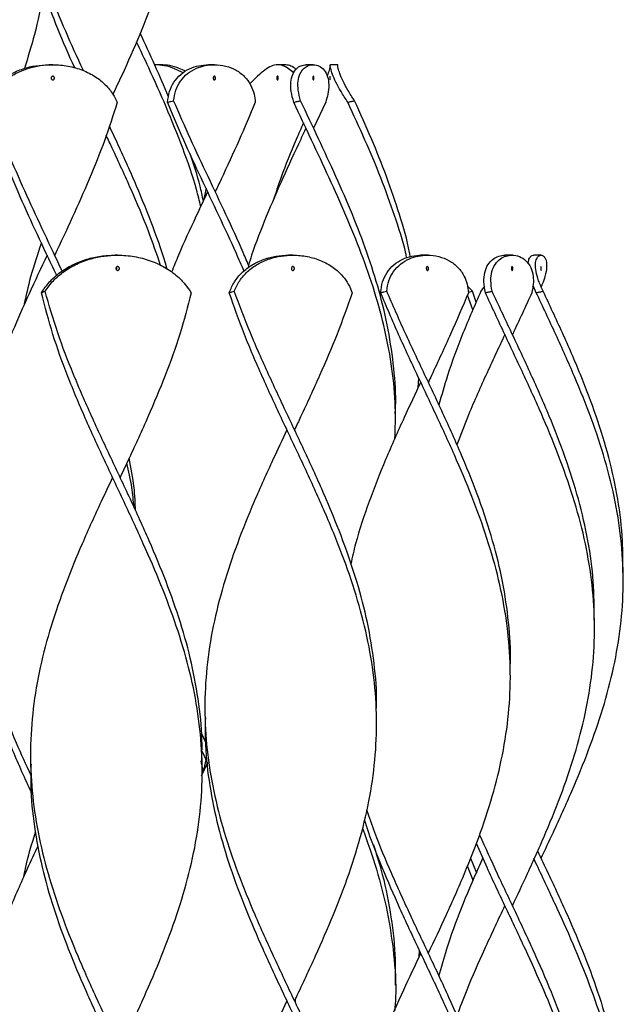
# Model space of a CAD drawing. Header units: millimetres. Extents: x 1128 to 3106, y 573 to 3385.
# Tile 35 of 46: x 2947 to 3106, y 1861 to 2120. Entities that reach past the tile are written whole.
import ezdxf

# ---------------------------------------------------------------- set-up
doc = ezdxf.new("R2010")
doc.units = ezdxf.units.MM

msp = doc.modelspace()

# ---------------------------------------------------------------- linework, layer by layer
at = {"color": 7, "linetype": 'Continuous', "lineweight": 25}
for p, q in [((2956.06, 2108.15), (2955.06, 2108.15)), ((2984.33, 2108.15), (2982.8, 2108.15)), ((2998.45, 2108.15), (2996.91, 2108.15)), ((3016.9, 2108.15), (3015.02, 2108.15)), ((3024.41, 2108.15), (3022.53, 2108.15)), ((3030.82, 2108.15), (3028.82, 2108.15)), ((3027.66, 2098.3), (3024.46, 2091.49)), ((2996.26, 2075.71), (2995.61, 2072.52)), ((2973.07, 2058.15), (2972.39, 2058.15)), ((3019.05, 2058.15), (3017.9, 2058.15)), ((3052.82, 2058.15), (3052.64, 2058.15)), ((3054.35, 2058.15), (3052.82, 2058.15)), ((3054.52, 2058.15), (3054.35, 2058.15)), ((3054.89, 2058.08), (3054.52, 2058.15)), ((3074.74, 2058.15), (3074.65, 2058.15)), ((3076.56, 2058.15), (3074.74, 2058.15)), ((3076.65, 2058.15), (3076.56, 2058.15)), ((3084.16, 2058.15), (3082.19, 2058.15)), ((3066.14, 2048.69), (3064.81, 2050.08)), ((3069.32, 2050.01), (3068.36, 2048.69)), ((3082.15, 2049.79), (3082.02, 2049.98)), ((3082.89, 2048.3), (3082.05, 2050.2)), ((3066.3, 2043.83), (3064.83, 2047.68)), ((3067.16, 2045.85), (3066.14, 2048.69)), ((3051.93, 2023.39), (3052.11, 2025.8)), ((3045.97, 2016.48), (3045.97, 2016.48)), ((3019.58, 2012.07), (3019.54, 2012.44)), ((3105.68, 1974.8), (3105.68, 1974.8)), ((3098.15, 1962.3), (3098.15, 1962.3)), ((3076.08, 1949.8), (3076.08, 1949.8)), ((2995.98, 1937.3), (2995.98, 1937.3)), ((3040.98, 1937.3), (3040.98, 1937.3)), ((2994.97, 1932.74), (2996.11, 1930.27)), ((2995.17, 1928.03), (2996.68, 1924.82)), ((2950.23, 1924.8), (2950.23, 1924.8)), ((2994.88, 1925.28), (2995.55, 1922.41)), ((2995.11, 1921.46), (2996.69, 1924.82)), ((2995.23, 1924.8), (2995.23, 1924.8)), ((2995.61, 1922.53), (2996.29, 1925.65)), ((3065.63, 1899.81), (3067.18, 1895.96)), ((3045.97, 1866.48), (3045.97, 1866.48)), ((3019.61, 1862.58), (3019.64, 1861.94))]:
    msp.add_line(p, q, dxfattribs=at)
at = {"color": 7, "linetype": 'Continuous', "lineweight": 25, "flags": 128}
for points in [[(3022.47, 2091.48), (3022.47, 2091.48), (3022.47, 2091.48)], [(3024.47, 2091.48), (3024.47, 2091.48), (3024.47, 2091.48)], [(2996.68, 2074.82), (2996.68, 2074.82), (2996.68, 2074.82)], [(2998.68, 2074.82), (2998.68, 2074.82), (2998.68, 2074.82)], [(2956.56, 2058.15), (2956.56, 2058.15), (2956.56, 2058.15)], [(3082.18, 2049.8), (3082.18, 2049.8), (3082.18, 2049.8)], [(3076.65, 2037.3), (3076.65, 2037.3), (3076.65, 2037.3)], [(3052.58, 2024.8), (3052.58, 2024.8), (3052.58, 2024.8)], [(3054.58, 2024.8), (3054.58, 2024.8), (3054.58, 2024.8)], [(3017.48, 2012.3), (3017.48, 2012.3), (3017.48, 2012.3)], [(3019.48, 2012.3), (3019.48, 2012.3), (3019.48, 2012.3)], [(2971.73, 1999.8), (2971.73, 1999.8), (2971.73, 1999.8)], [(2973.73, 1999.8), (2973.73, 1999.8), (2973.73, 1999.8)], [(2996.68, 1924.82), (2996.68, 1924.82), (2996.68, 1924.82)], [(3084.18, 1899.8), (3084.18, 1899.8), (3084.18, 1899.8)], [(3074.65, 1887.3), (3074.65, 1887.3), (3074.65, 1887.3)], [(3076.65, 1887.3), (3076.65, 1887.3), (3076.65, 1887.3)], [(3054.58, 1874.8), (3054.58, 1874.8), (3054.58, 1874.8)], [(3017.48, 1862.3), (3017.48, 1862.3), (3017.48, 1862.3)], [(3019.48, 1862.3), (3019.48, 1862.3), (3019.48, 1862.3)]]:
    msp.add_lwpolyline(points, dxfattribs=at)
at = {"color": 7, "linetype": 'Continuous', "lineweight": 25}
msp.add_arc((3026.72, 2104.65), 2.15, 346.4782, 13.3452, dxfattribs=at)
for points, knots in [([(2954.61, 2148.3), (2954.69, 2144.72), (2954.84, 2137.55), (2953.6, 2126.8), (2951.58, 2116.67), (2949.53, 2110.13), (2948.6, 2107.16)], [0, 0, 0, 0, 0.261215, 0.522486, 0.783766, 1, 1, 1, 1]), ([(2989.05, 2148.3), (2988.26, 2144.72), (2986.7, 2137.55), (2983.16, 2126.8), (2978.94, 2116.06), (2975.06, 2107.26), (2972.61, 2102.04), (2971.84, 2100.4)], [0, 0, 0, 0, 0.224348, 0.448743, 0.673148, 0.897498, 1, 1, 1, 1]), ([(2964.1, 2106.59), (2963.88, 2107.07), (2962.07, 2110.94), (2958.88, 2118.19), (2955.63, 2125.85), (2954.2, 2130.13), (2953.9, 2131.01)], [0, 0, 0, 0, 0.058492, 0.474883, 0.891189, 1, 1, 1, 1]), ([(2961.84, 2107.29), (2961.83, 2107.3), (2960.25, 2110.73), (2957.31, 2117.51), (2954.79, 2124.27), (2953.54, 2127.62)], [0, 0, 0, 0, 0.002104, 0.505804, 1, 1, 1, 1]), ([(2986.44, 2099.72), (2985.26, 2102.49), (2982.9, 2108.04), (2980.29, 2113.6), (2978.98, 2116.39)], [0, 0, 0, 0, 0.4979966, 1, 1, 1, 1]), ([(2994.87, 2070.95), (2994.52, 2072.42), (2993.3, 2077.51), (2990.22, 2086.22), (2985.96, 2096.88), (2981.78, 2106.2), (2979.1, 2111.9), (2978.03, 2114.18)], [0, 0, 0, 0, 0.101869, 0.353144, 0.604421, 0.841421, 1, 1, 1, 1]), ([(2938.12, 2098.3), (2938.63, 2099.26), (2939.63, 2101.17), (2941.94, 2103.66), (2944.84, 2105.7), (2948.12, 2107.14), (2951.58, 2107.99), (2953.9, 2108.1), (2955.06, 2108.15)], [0, 0, 0, 0, 0.171835, 0.343547, 0.515712, 0.687949, 0.843948, 1, 1, 1, 1]), ([(2939.33, 2098.69), (2939.85, 2099.63), (2940.9, 2101.51), (2943.27, 2103.93), (2946.2, 2105.9), (2949.44, 2107.24), (2952.78, 2107.99), (2956.31, 2108.25), (2960.11, 2107.9), (2963.94, 2106.83), (2967.25, 2105.12), (2969.92, 2102.94), (2971.81, 2100.64), (2972.64, 2099.01), (2972.99, 2098.3)], [0, 0, 0, 0, 0.086354, 0.172651, 0.259122, 0.345632, 0.419312, 0.494258, 0.586205, 0.678099, 0.768931, 0.852414, 0.935926, 1, 1, 1, 1]), ([(2990.26, 2106), (2989.51, 2106.39), (2987.84, 2107.25), (2985.38, 2107.98), (2983.66, 2108.09), (2982.8, 2108.15)], [0, 0, 0, 0, 0.288816, 0.644349, 1, 1, 1, 1]), ([(2990.92, 2106.42), (2990.36, 2106.7), (2988.94, 2107.4), (2986.77, 2108), (2985.15, 2108.1), (2984.33, 2108.15)], [0, 0, 0, 0, 0.245152, 0.619362, 1, 1, 1, 1]), ([(2986.17, 2098.3), (2986.3, 2099.26), (2986.56, 2101.17), (2987.75, 2103.66), (2989.56, 2105.7), (2991.82, 2107.14), (2994.34, 2107.99), (2996.05, 2108.1), (2996.91, 2108.15)], [0, 0, 0, 0, 0.171835, 0.343547, 0.515712, 0.687949, 0.843948, 1, 1, 1, 1]), ([(2987.77, 2098.69), (2987.92, 2099.63), (2988.22, 2101.51), (2989.47, 2103.93), (2991.33, 2105.9), (2993.58, 2107.24), (2996.01, 2107.99), (2998.63, 2108.25), (3001.45, 2107.9), (3004.21, 2106.83), (3006.44, 2105.12), (3008.01, 2102.94), (3008.92, 2100.64), (3009.1, 2099.01), (3009.19, 2098.3)], [0, 0, 0, 0, 0.086354, 0.172651, 0.259122, 0.345632, 0.419312, 0.494258, 0.586205, 0.678099, 0.768931, 0.852414, 0.935926, 1, 1, 1, 1]), ([(3019.27, 2106), (3018.8, 2106.39), (3017.76, 2107.26), (3016.4, 2107.96), (3014.95, 2108.26), (3013.44, 2107.91), (3011.75, 2106.88), (3009.88, 2105.29), (3008.43, 2103.87), (3007.72, 2103.16)], [0, 0, 0, 0, 0.1125201, 0.2510323, 0.3895905, 0.5487324, 0.7079339, 0.8559484, 1, 1, 1, 1]), ([(3019.91, 2106.96), (3019.8, 2107.05), (3019.18, 2107.54), (3018.21, 2107.99), (3017.34, 2108.1), (3016.9, 2108.15)], [0, 0, 0, 0, 0.090401, 0.541327, 1, 1, 1, 1]), ([(3019.28, 2098.3), (3019.02, 2099.26), (3018.5, 2101.17), (3018.42, 2103.66), (3018.92, 2105.7), (3019.89, 2107.14), (3021.16, 2107.99), (3022.07, 2108.1), (3022.53, 2108.15)], [0, 0, 0, 0, 0.1718348, 0.3435471, 0.5157125, 0.6879487, 0.8439485, 1, 1, 1, 1]), ([(3021.07, 2098.69), (3020.83, 2099.63), (3020.35, 2101.51), (3020.34, 2103.93), (3020.9, 2105.9), (3021.88, 2107.24), (3023.11, 2107.99), (3024.51, 2108.25), (3026.01, 2107.9), (3027.37, 2106.83), (3028.24, 2105.12), (3028.54, 2102.94), (3028.33, 2100.64), (3027.86, 2099.01), (3027.66, 2098.3)], [0, 0, 0, 0, 0.086354, 0.172651, 0.259122, 0.345632, 0.419312, 0.494258, 0.586205, 0.678099, 0.768931, 0.852414, 0.935926, 1, 1, 1, 1]), ([(3033.45, 2098.3), (3032.83, 2099.26), (3031.59, 2101.17), (3030.26, 2103.66), (3029.39, 2105.7), (3028.96, 2107.14), (3028.82, 2107.97), (3028.82, 2108.26), (3028.81, 2107.91), (3028.64, 2106.92), (3028.23, 2105.78), (3028.03, 2105.25)], [0, 0, 0, 0, 0.113224, 0.226367, 0.339808, 0.453297, 0.556087, 0.658911, 0.77701, 0.895153, 1, 1, 1, 1]), ([(3035.23, 2098.69), (3034.62, 2099.63), (3033.42, 2101.51), (3032.14, 2103.93), (3031.33, 2105.9), (3030.94, 2107.23), (3030.82, 2108.01), (3030.82, 2108.1), (3030.82, 2108.15)], [0, 0, 0, 0, 0.174715, 0.349314, 0.524263, 0.699295, 0.848367, 1, 1, 1, 1]), ([(2956.06, 2105.15), (2956.11, 2105.15), (2956.2, 2105.13), (2956.33, 2105.05), (2956.42, 2104.92), (2956.47, 2104.76), (2956.48, 2104.59), (2956.44, 2104.43), (2956.36, 2104.29), (2956.24, 2104.19), (2956.14, 2104.15), (2956.03, 2104.15), (2955.92, 2104.17), (2955.8, 2104.25), (2955.7, 2104.38), (2955.65, 2104.54), (2955.64, 2104.71), (2955.68, 2104.87), (2955.76, 2105.01), (2955.88, 2105.11), (2955.98, 2105.15), (2956.04, 2105.15), (2956.06, 2105.15)], [0, 0, 0, 0, 0.0538097, 0.1076203, 0.1614037, 0.2151131, 0.2687127, 0.3222019, 0.3756503, 0.429186, 0.4829181, 0.5000013, 0.5539144, 0.607832, 0.6616226, 0.7152001, 0.7686534, 0.8221192, 0.8756885, 0.9293763, 0.9831495, 1, 1, 1, 1]), ([(2998.45, 2105.15), (2998.48, 2105.15), (2998.55, 2105.13), (2998.64, 2105.05), (2998.7, 2104.92), (2998.74, 2104.76), (2998.74, 2104.59), (2998.72, 2104.43), (2998.66, 2104.29), (2998.58, 2104.19), (2998.5, 2104.15), (2998.43, 2104.15), (2998.35, 2104.17), (2998.26, 2104.25), (2998.2, 2104.38), (2998.16, 2104.54), (2998.15, 2104.71), (2998.18, 2104.87), (2998.24, 2105.01), (2998.32, 2105.11), (2998.39, 2105.15), (2998.44, 2105.15), (2998.45, 2105.15)], [0, 0, 0, 0, 0.05381, 0.10762, 0.161404, 0.215113, 0.268713, 0.322202, 0.37565, 0.429186, 0.482918, 0.500001, 0.553914, 0.607832, 0.661623, 0.7152, 0.768653, 0.822119, 0.875689, 0.929376, 0.98315, 1, 1, 1, 1]), ([(3015.02, 2104.15), (3014.99, 2104.16), (3014.94, 2104.17), (3014.88, 2104.25), (3014.84, 2104.38), (3014.81, 2104.54), (3014.81, 2104.71), (3014.83, 2104.87), (3014.87, 2105.01), (3014.93, 2105.11), (3014.98, 2105.15), (3015.03, 2105.15), (3015.09, 2105.13), (3015.15, 2105.05), (3015.19, 2104.92), (3015.22, 2104.76), (3015.23, 2104.59), (3015.21, 2104.43), (3015.17, 2104.29), (3015.11, 2104.19), (3015.05, 2104.15), (3015.02, 2104.15), (3015.02, 2104.15)], [0, 0, 0, 0, 0.053913, 0.107831, 0.161621, 0.215199, 0.268652, 0.322118, 0.375687, 0.429375, 0.483148, 0.499999, 0.553808, 0.607619, 0.661402, 0.715112, 0.768711, 0.822201, 0.875649, 0.929185, 0.982917, 1, 1, 1, 1]), ([(3024.41, 2105.15), (3024.43, 2105.15), (3024.46, 2105.13), (3024.5, 2105.05), (3024.53, 2104.92), (3024.55, 2104.76), (3024.55, 2104.59), (3024.54, 2104.43), (3024.51, 2104.29), (3024.47, 2104.19), (3024.44, 2104.15), (3024.4, 2104.15), (3024.37, 2104.17), (3024.33, 2104.25), (3024.3, 2104.38), (3024.28, 2104.54), (3024.27, 2104.71), (3024.29, 2104.87), (3024.31, 2105.01), (3024.35, 2105.11), (3024.39, 2105.15), (3024.41, 2105.15), (3024.41, 2105.15)], [0, 0, 0, 0, 0.05381, 0.10762, 0.161404, 0.215113, 0.268713, 0.322202, 0.37565, 0.429186, 0.482918, 0.500001, 0.553914, 0.607832, 0.661623, 0.7152, 0.768653, 0.822119, 0.875689, 0.929376, 0.98315, 1, 1, 1, 1]), ([(2957.08, 2052.79), (2956.16, 2054.74), (2953.69, 2059.99), (2949.67, 2068.55), (2945.3, 2078.47), (2941.3, 2088.38), (2939.18, 2094.99), (2938.12, 2098.3)], [0, 0, 0, 0, 0.128368, 0.346309, 0.564172, 0.782127, 1, 1, 1, 1]), ([(2958.52, 2053.93), (2957.76, 2055.57), (2955.45, 2060.53), (2951.52, 2068.81), (2946.99, 2078.77), (2942.79, 2088.73), (2940.48, 2095.37), (2939.33, 2098.69)], [0, 0, 0, 0, 0.109944, 0.332496, 0.554961, 0.777512, 1, 1, 1, 1]), ([(2972.99, 2098.3), (2971.91, 2094.93), (2969.75, 2088.2), (2965.67, 2078.11), (2961.23, 2068.09), (2958.1, 2061.44), (2956.56, 2058.15)], [0, 0, 0, 0, 0.25145, 0.502994, 0.754444, 1, 1, 1, 1]), ([(2986.17, 2098.3), (2986.32, 2098.34), (2986.61, 2098.41), (2987.14, 2098.54), (2987.53, 2098.64), (2987.77, 2098.69)], [0, 0, 0, 0, 0.26989, 0.53978, 1, 1, 1, 1]), ([(3006.24, 2053.97), (3005.57, 2055.52), (3003.49, 2060.38), (2999.63, 2068.55), (2994.95, 2078.47), (2990.34, 2088.38), (2987.56, 2094.99), (2986.17, 2098.3)], [0, 0, 0, 0, 0.1052401, 0.328964, 0.5526081, 0.7763458, 1, 1, 1, 1]), ([(3007.61, 2055.02), (3007.08, 2056.29), (3005.19, 2060.89), (3001.5, 2068.81), (2996.82, 2078.77), (2992.11, 2088.73), (2989.22, 2095.37), (2987.77, 2098.69)], [0, 0, 0, 0, 0.087875, 0.315945, 0.543926, 0.771995, 1, 1, 1, 1]), ([(3009.19, 2098.3), (3007.77, 2094.93), (3004.94, 2088.2), (3001.3, 2080.38), (2999.2, 2075.91), (2998.68, 2074.82)], [0, 0, 0, 0, 0.4299606, 0.8600835, 1, 1, 1, 1]), ([(3019.28, 2098.3), (3019.44, 2098.34), (3019.76, 2098.41), (3020.36, 2098.54), (3020.8, 2098.64), (3021.07, 2098.69)], [0, 0, 0, 0, 0.26989, 0.53978, 1, 1, 1, 1]), ([(3045.82, 2010.01), (3045.91, 2012.76), (3046.09, 2018.87), (3045.18, 2028.34), (3043.34, 2038.44), (3040.59, 2048.54), (3037.11, 2058.57), (3033.05, 2068.55), (3028.6, 2078.47), (3023.93, 2088.38), (3020.83, 2094.99), (3019.28, 2098.3)], [0, 0, 0, 0, 0.0932866, 0.2076276, 0.3220135, 0.4363601, 0.5507157, 0.6630538, 0.7753519, 0.8876969, 1, 1, 1, 1]), ([(3045.9, 2016.49), (3045.93, 2017.09), (3046.17, 2021.07), (3045.63, 2028.43), (3044.22, 2038.57), (3041.79, 2048.71), (3038.59, 2058.79), (3034.73, 2068.81), (3030.4, 2078.77), (3025.78, 2088.73), (3022.64, 2095.37), (3021.07, 2098.69)], [0, 0, 0, 0, 0.021956, 0.145291, 0.268674, 0.392019, 0.515366, 0.636545, 0.757677, 0.878856, 1, 1, 1, 1]), ([(3033.45, 2098.3), (3033.61, 2098.34), (3033.93, 2098.41), (3034.52, 2098.54), (3034.95, 2098.64), (3035.23, 2098.69)], [0, 0, 0, 0, 0.26989, 0.5397797, 1, 1, 1, 1]), ([(3048.94, 2057.44), (3048.85, 2057.84), (3048.07, 2061.54), (3045.8, 2068.55), (3042.21, 2078.47), (3038.02, 2088.38), (3034.97, 2094.99), (3033.45, 2098.3)], [0, 0, 0, 0, 0.029149, 0.271898, 0.514561, 0.757326, 1, 1, 1, 1]), ([(3049.85, 2057.74), (3049.78, 2058.11), (3049.14, 2061.8), (3047.08, 2068.81), (3043.73, 2078.77), (3039.72, 2088.73), (3036.72, 2095.37), (3035.23, 2098.69)], [0, 0, 0, 0, 0.027104, 0.27037, 0.51354, 0.756805, 1, 1, 1, 1]), ([(2986.02, 2054.53), (2986, 2054.59), (2985.08, 2058.25), (2982.41, 2065.5), (2978.14, 2076.29), (2974.16, 2085.14), (2971.68, 2090.4), (2970.9, 2092.06)], [0, 0, 0, 0, 0.0051, 0.292415, 0.579803, 0.867135, 1, 1, 1, 1]), ([(3022.47, 2091.48), (3022.01, 2090.51), (3019.96, 2086.15), (3016.36, 2078.41), (3012.02, 2068.27), (3008.98, 2060.63), (3007.68, 2056.37), (3007.41, 2055.48)], [0, 0, 0, 0, 0.0813518, 0.3631128, 0.6447656, 0.9264851, 1, 1, 1, 1]), ([(3021.83, 2092.86), (3021.19, 2091.43), (3019.04, 2086.61), (3016.29, 2079.83), (3014.54, 2074.48), (3013.9, 2072.52)], [0, 0, 0, 0, 0.211831, 0.710372, 1, 1, 1, 1]), ([(2984.35, 2055.44), (2983.32, 2058.46), (2981.04, 2065.1), (2976.66, 2075.36), (2972.85, 2083.72), (2970.61, 2088.47), (2970.08, 2089.59)], [0, 0, 0, 0, 0.265014, 0.583152, 0.901218, 1, 1, 1, 1]), ([(2995.56, 2072.42), (2995.29, 2073.71), (2994.43, 2077.83), (2993.03, 2081.94), (2992.07, 2084.77)], [0, 0, 0, 0, 0.313035, 1, 1, 1, 1]), ([(2996.69, 2074.82), (2995.66, 2072.63), (2993.04, 2067.07), (2989.78, 2060.03), (2987.8, 2055.17), (2987.2, 2053.68)], [0, 0, 0, 0, 0.309662, 0.789545, 1, 1, 1, 1]), ([(2953.06, 2061.36), (2952.06, 2058.39), (2950.2, 2052.9), (2949.01, 2047.41), (2948.46, 2044.89)], [0, 0, 0, 0, 0.540686, 1, 1, 1, 1]), ([(2954.56, 2058.15), (2954.56, 2058.14), (2952.96, 2054.76), (2949.81, 2048.05), (2945.37, 2038.03), (2941.39, 2028.07), (2938.03, 2018.11), (2935.32, 2007.74), (2933.51, 1996.95), (2932.83, 1985.75), (2933.4, 1974.55), (2935.18, 1963.35), (2938.06, 1952.22), (2941.87, 1941.15), (2946.02, 1930.95), (2949.01, 1924.41), (2950.32, 1921.54)], [0, 0, 0, 0, 0.000149, 0.074391, 0.14729, 0.220218, 0.293117, 0.366033, 0.448026, 0.530005, 0.611981, 0.693963, 0.775958, 0.856484, 0.936997, 1, 1, 1, 1]), ([(2953.08, 2048.3), (2953.75, 2049.26), (2955.09, 2051.17), (2957.86, 2053.66), (2961.18, 2055.7), (2964.83, 2057.14), (2968.61, 2057.99), (2971.13, 2058.1), (2972.39, 2058.15)], [0, 0, 0, 0, 0.171835, 0.343547, 0.515712, 0.687949, 0.843948, 1, 1, 1, 1]), ([(2954.03, 2048.69), (2954.72, 2049.63), (2956.09, 2051.51), (2958.92, 2053.93), (2962.27, 2055.9), (2965.87, 2057.24), (2969.52, 2057.99), (2973.35, 2058.25), (2977.46, 2057.9), (2981.69, 2056.82), (2985.54, 2055.03), (2988.56, 2052.86), (2990.82, 2050.57), (2991.86, 2049.06), (2992.38, 2048.3)], [0, 0, 0, 0, 0.086356, 0.172655, 0.259128, 0.345641, 0.419944, 0.494267, 0.586216, 0.678112, 0.770517, 0.862897, 0.931435, 1, 1, 1, 1]), ([(3002.35, 2048.3), (3002.76, 2049.26), (3003.59, 2051.17), (3005.64, 2053.66), (3008.3, 2055.7), (3011.35, 2057.14), (3014.62, 2057.99), (3016.81, 2058.1), (3017.9, 2058.15)], [0, 0, 0, 0, 0.171835, 0.343547, 0.515712, 0.687949, 0.843948, 1, 1, 1, 1]), ([(3003.67, 2048.69), (3004.1, 2049.63), (3004.97, 2051.51), (3007.08, 2053.93), (3009.78, 2055.9), (3012.81, 2057.24), (3015.96, 2057.99), (3019.3, 2058.25), (3022.88, 2057.9), (3026.51, 2056.82), (3029.69, 2055.03), (3032.05, 2052.86), (3033.66, 2050.57), (3034.29, 2049.06), (3034.61, 2048.3)], [0, 0, 0, 0, 0.086356, 0.172655, 0.259128, 0.345641, 0.419944, 0.494267, 0.586216, 0.678112, 0.770517, 0.862897, 0.931435, 1, 1, 1, 1]), ([(3042.07, 2048.3), (3042.2, 2049.26), (3042.46, 2051.17), (3043.65, 2053.66), (3045.46, 2055.7), (3047.72, 2057.14), (3050.24, 2057.99), (3051.96, 2058.1), (3052.82, 2058.15)], [0, 0, 0, 0, 0.1718348, 0.3435471, 0.5157125, 0.6879487, 0.8439485, 1, 1, 1, 1]), ([(3043.67, 2048.69), (3043.82, 2049.63), (3044.12, 2051.51), (3045.37, 2053.93), (3047.23, 2055.9), (3049.49, 2057.24), (3051.92, 2057.99), (3054.54, 2058.25), (3057.35, 2057.9), (3060.14, 2056.82), (3062.44, 2055.03), (3063.96, 2052.86), (3064.82, 2050.57), (3065, 2049.06), (3065.09, 2048.3)], [0, 0, 0, 0, 0.086356, 0.172655, 0.259128, 0.345641, 0.419944, 0.494267, 0.586216, 0.678112, 0.770517, 0.862897, 0.931435, 1, 1, 1, 1]), ([(3069.54, 2048.3), (3069.38, 2049.26), (3069.05, 2051.17), (3069.3, 2053.66), (3070.14, 2055.7), (3071.45, 2057.14), (3073.05, 2057.99), (3074.18, 2058.1), (3074.74, 2058.15)], [0, 0, 0, 0, 0.171835, 0.343547, 0.515712, 0.687949, 0.843948, 1, 1, 1, 1]), ([(3071.31, 2048.69), (3071.16, 2049.63), (3070.87, 2051.51), (3071.19, 2053.93), (3072.08, 2055.9), (3073.41, 2057.24), (3074.96, 2057.99), (3076.68, 2058.25), (3078.53, 2057.9), (3080.28, 2056.82), (3081.54, 2055.03), (3082.14, 2052.86), (3082.18, 2050.57), (3081.9, 2049.06), (3081.76, 2048.3)], [0, 0, 0, 0, 0.086356, 0.172655, 0.259128, 0.345641, 0.419944, 0.494267, 0.586216, 0.678112, 0.770517, 0.862897, 0.931435, 1, 1, 1, 1]), ([(3080.78, 2055.88), (3080.83, 2056.31), (3080.93, 2057.22), (3081.5, 2057.98), (3081.96, 2058.1), (3082.19, 2058.15)], [0, 0, 0, 0, 0.310656, 0.655271, 1, 1, 1, 1]), ([(3084.7, 2048.69), (3084.27, 2049.63), (3083.42, 2051.51), (3082.76, 2053.93), (3082.63, 2055.9), (3082.94, 2057.24), (3083.51, 2057.99), (3084.22, 2058.25), (3084.97, 2057.9), (3085.56, 2056.82), (3085.71, 2055.04), (3085.31, 2052.86), (3084.73, 2051.05), (3084.27, 2050.06), (3084.16, 2049.81)], [0, 0, 0, 0, 0.090564, 0.181067, 0.271752, 0.36248, 0.440403, 0.518347, 0.614777, 0.71115, 0.808056, 0.904937, 0.976814, 1, 1, 1, 1]), ([(2973.07, 2055.15), (2973.12, 2055.15), (2973.23, 2055.13), (2973.36, 2055.05), (2973.47, 2054.92), (2973.53, 2054.76), (2973.53, 2054.59), (2973.49, 2054.43), (2973.4, 2054.29), (2973.27, 2054.19), (2973.15, 2054.15), (2973.04, 2054.15), (2972.92, 2054.17), (2972.78, 2054.25), (2972.68, 2054.38), (2972.62, 2054.54), (2972.61, 2054.71), (2972.65, 2054.87), (2972.74, 2055.01), (2972.87, 2055.11), (2972.99, 2055.15), (2973.05, 2055.15), (2973.07, 2055.15)], [0, 0, 0, 0, 0.05381, 0.10762, 0.161404, 0.215113, 0.268713, 0.322202, 0.37565, 0.429186, 0.482918, 0.500001, 0.553914, 0.607832, 0.661623, 0.7152, 0.768653, 0.822119, 0.875689, 0.929376, 0.98315, 1, 1, 1, 1]), ([(3019.05, 2055.15), (3019.1, 2055.15), (3019.18, 2055.13), (3019.3, 2055.05), (3019.39, 2054.92), (3019.44, 2054.76), (3019.45, 2054.59), (3019.41, 2054.43), (3019.33, 2054.29), (3019.22, 2054.19), (3019.12, 2054.15), (3019.02, 2054.15), (3018.92, 2054.17), (3018.81, 2054.25), (3018.72, 2054.38), (3018.67, 2054.54), (3018.66, 2054.71), (3018.7, 2054.87), (3018.77, 2055.01), (3018.88, 2055.11), (3018.98, 2055.15), (3019.04, 2055.15), (3019.05, 2055.15)], [0, 0, 0, 0, 0.05381, 0.10762, 0.161404, 0.215113, 0.268713, 0.322202, 0.37565, 0.429186, 0.482918, 0.500001, 0.553914, 0.607832, 0.661623, 0.7152, 0.768653, 0.822119, 0.875689, 0.929376, 0.98315, 1, 1, 1, 1]), ([(3054.35, 2055.15), (3054.38, 2055.15), (3054.45, 2055.13), (3054.54, 2055.05), (3054.61, 2054.92), (3054.64, 2054.76), (3054.65, 2054.59), (3054.62, 2054.43), (3054.56, 2054.29), (3054.48, 2054.19), (3054.4, 2054.15), (3054.33, 2054.15), (3054.25, 2054.17), (3054.17, 2054.25), (3054.1, 2054.38), (3054.06, 2054.54), (3054.05, 2054.71), (3054.08, 2054.87), (3054.14, 2055.01), (3054.22, 2055.11), (3054.3, 2055.15), (3054.34, 2055.15), (3054.35, 2055.15)], [0, 0, 0, 0, 0.0538097, 0.1076203, 0.1614037, 0.2151131, 0.2687127, 0.3222019, 0.3756503, 0.429186, 0.4829181, 0.5000013, 0.5539144, 0.607832, 0.6616226, 0.7152001, 0.7686534, 0.8221192, 0.8756885, 0.9293763, 0.9831495, 1, 1, 1, 1]), ([(3076.56, 2055.15), (3076.58, 2055.15), (3076.62, 2055.13), (3076.68, 2055.05), (3076.72, 2054.92), (3076.74, 2054.76), (3076.74, 2054.59), (3076.72, 2054.43), (3076.69, 2054.29), (3076.64, 2054.19), (3076.59, 2054.15), (3076.55, 2054.15), (3076.5, 2054.17), (3076.45, 2054.25), (3076.41, 2054.38), (3076.38, 2054.54), (3076.38, 2054.71), (3076.39, 2054.87), (3076.43, 2055.01), (3076.48, 2055.11), (3076.53, 2055.15), (3076.55, 2055.15), (3076.56, 2055.15)], [0, 0, 0, 0, 0.05381, 0.10762, 0.161404, 0.215113, 0.268713, 0.322202, 0.37565, 0.429186, 0.482918, 0.500001, 0.553914, 0.607832, 0.661623, 0.7152, 0.768653, 0.822119, 0.875689, 0.929376, 0.98315, 1, 1, 1, 1]), ([(3084.16, 2055.15), (3084.17, 2055.15), (3084.18, 2055.13), (3084.2, 2055.05), (3084.21, 2054.92), (3084.22, 2054.76), (3084.22, 2054.59), (3084.21, 2054.43), (3084.2, 2054.29), (3084.19, 2054.19), (3084.17, 2054.15), (3084.16, 2054.15), (3084.15, 2054.17), (3084.14, 2054.25), (3084.12, 2054.38), (3084.12, 2054.54), (3084.11, 2054.71), (3084.12, 2054.87), (3084.13, 2055.01), (3084.14, 2055.11), (3084.15, 2055.15), (3084.16, 2055.15), (3084.16, 2055.15)], [0, 0, 0, 0, 0.05381, 0.10762, 0.161404, 0.215113, 0.268713, 0.322202, 0.37565, 0.429186, 0.482918, 0.500001, 0.553914, 0.607832, 0.661623, 0.7152, 0.768653, 0.822119, 0.875689, 0.929376, 0.98315, 1, 1, 1, 1]), ([(2972.73, 2054.33), (2972.74, 2054.35), (2972.8, 2054.41), (2972.84, 2054.54), (2972.85, 2054.71), (2972.81, 2054.86), (2972.75, 2054.94), (2972.73, 2054.98)], [0, 0, 0, 0, 0.104505, 0.341859, 0.578662, 0.815521, 1, 1, 1, 1]), ([(2953.08, 2048.3), (2953.17, 2048.34), (2953.34, 2048.41), (2953.66, 2048.54), (2953.88, 2048.64), (2954.03, 2048.69)], [0, 0, 0, 0, 0.26989, 0.53978, 1, 1, 1, 1]), ([(2973.73, 1849.8), (2974.16, 1850.72), (2976.29, 1855.24), (2980.05, 1863.37), (2984.7, 1874.19), (2988.73, 1885.01), (2991.94, 1895.83), (2994.18, 1906.65), (2995.31, 1917.47), (2995.29, 1928.29), (2994.11, 1939.12), (2991.84, 1949.94), (2988.6, 1960.76), (2984.54, 1971.58), (2979.85, 1982.45), (2974.77, 1993.38), (2969.56, 2004.37), (2964.51, 2015.35), (2959.91, 2026.33), (2955.91, 2037.32), (2954.02, 2044.64), (2953.08, 2048.3)], [0, 0, 0, 0, 0.013795, 0.068323, 0.122837, 0.177348, 0.231869, 0.286394, 0.340906, 0.395419, 0.449945, 0.504465, 0.558975, 0.61349, 0.668018, 0.723349, 0.778673, 0.834003, 0.889343, 0.944675, 1, 1, 1, 1]), ([(2995.1, 1925.28), (2995.16, 1926.71), (2995.36, 1931.72), (2994.51, 1940.29), (2992.62, 1951.01), (2989.67, 1961.72), (2985.88, 1972.44), (2981.4, 1983.22), (2976.45, 1994.08), (2971.27, 2005), (2966.16, 2015.92), (2961.41, 2026.85), (2957.19, 2037.77), (2955.08, 2045.05), (2954.03, 2048.69)], [0, 0, 0, 0, 0.034856, 0.121666, 0.208498, 0.295308, 0.382111, 0.468934, 0.557454, 0.645956, 0.734458, 0.822979, 0.911498, 1, 1, 1, 1]), ([(2992.38, 2048.3), (2991.44, 2044.68), (2989.58, 2037.44), (2985.64, 2026.58), (2981.11, 2015.72), (2977.02, 2006.8), (2974.52, 2001.49), (2973.72, 1999.81)], [0, 0, 0, 0, 0.223887, 0.447812, 0.671762, 0.895658, 1, 1, 1, 1]), ([(3002.35, 2048.3), (3002.47, 2048.34), (3002.71, 2048.41), (3003.15, 2048.54), (3003.46, 2048.64), (3003.67, 2048.69)], [0, 0, 0, 0, 0.26989, 0.53978, 1, 1, 1, 1]), ([(3019.48, 1862.3), (3019.65, 1862.66), (3021.51, 1866.62), (3025.05, 1874.19), (3029.76, 1885.01), (3033.91, 1895.83), (3037.26, 1906.65), (3039.65, 1917.47), (3040.96, 1928.29), (3041.12, 1939.12), (3040.12, 1949.94), (3038.01, 1960.76), (3034.91, 1971.58), (3030.94, 1982.45), (3026.31, 1993.38), (3021.24, 2004.37), (3016.02, 2015.35), (3010.95, 2026.33), (3006.21, 2037.32), (3003.64, 2044.64), (3002.35, 2048.3)], [0, 0, 0, 0, 0.0057101, 0.0638879, 0.1220622, 0.1802476, 0.2384369, 0.2966123, 0.3547882, 0.4129785, 0.4711627, 0.5293368, 0.5875154, 0.6457078, 0.7047566, 0.7637994, 0.8228468, 0.8819067, 0.9409571, 1, 1, 1, 1]), ([(3040.91, 1938.42), (3040.95, 1939.04), (3041.16, 1943.24), (3040.46, 1951.01), (3038.78, 1961.72), (3035.97, 1972.44), (3032.29, 1983.22), (3027.87, 1994.08), (3022.94, 2005), (3017.76, 2015.92), (3012.64, 2026.85), (3007.77, 2037.77), (3005.03, 2045.05), (3003.67, 2048.69)], [0, 0, 0, 0, 0.016981, 0.114162, 0.211318, 0.308467, 0.405639, 0.504709, 0.603759, 0.70281, 0.801881, 0.90095, 1, 1, 1, 1]), ([(3034.61, 2048.3), (3033.34, 2044.68), (3030.79, 2037.44), (3026.12, 2026.58), (3022.26, 2018.2), (3020.01, 2013.44), (3019.48, 2012.31)], [0, 0, 0, 0, 0.3016309, 0.6033123, 0.9050273, 1, 1, 1, 1]), ([(3042.07, 2048.3), (3042.22, 2048.34), (3042.5, 2048.41), (3043.03, 2048.54), (3043.42, 2048.64), (3043.67, 2048.69)], [0, 0, 0, 0, 0.26989, 0.53978, 1, 1, 1, 1]), ([(3054.58, 1874.81), (3056.18, 1878.21), (3059.48, 1885.21), (3064.17, 1895.83), (3068.41, 1906.65), (3071.9, 1917.47), (3074.45, 1928.29), (3075.93, 1939.12), (3076.27, 1949.94), (3075.45, 1960.76), (3073.51, 1971.58), (3070.54, 1982.45), (3066.67, 1993.38), (3062.09, 2004.37), (3057.06, 2015.35), (3051.86, 2026.33), (3046.7, 2037.32), (3043.61, 2044.64), (3042.07, 2048.3)], [0, 0, 0, 0, 0.058797, 0.121175, 0.183557, 0.245925, 0.308293, 0.370677, 0.433054, 0.49542, 0.557791, 0.620177, 0.683481, 0.746778, 0.810081, 0.873397, 0.936702, 1, 1, 1, 1]), ([(3076.06, 1950.27), (3076.07, 1950.51), (3076.32, 1954.33), (3075.74, 1961.72), (3074.25, 1972.44), (3071.59, 1983.22), (3068.01, 1994.08), (3063.65, 2005), (3058.77, 2015.92), (3053.63, 2026.85), (3048.44, 2037.77), (3045.26, 2045.05), (3043.67, 2048.69)], [0, 0, 0, 0, 0.007536, 0.116387, 0.22523, 0.334097, 0.445093, 0.556065, 0.667038, 0.778034, 0.889028, 1, 1, 1, 1]), ([(3065.09, 2048.3), (3063.57, 2044.68), (3060.52, 2037.44), (3056.84, 2029.61), (3054.86, 2025.4), (3054.58, 2024.8)], [0, 0, 0, 0, 0.462095, 0.924268, 1, 1, 1, 1]), ([(3068.36, 2048.69), (3066.76, 2045.01), (3063.57, 2037.65), (3059.81, 2027.69), (3058.08, 2021.42), (3057.37, 2018.83)], [0, 0, 0, 0, 0.369944, 0.739943, 1, 1, 1, 1]), ([(3065.06, 2048.42), (3065.18, 2048.45), (3065.54, 2048.55), (3065.9, 2048.64), (3066.14, 2048.69)], [0, 0, 0, 0, 0.3402575, 1, 1, 1, 1]), ([(3069.54, 2048.3), (3069.7, 2048.34), (3070.02, 2048.41), (3070.61, 2048.54), (3071.04, 2048.64), (3071.31, 2048.69)], [0, 0, 0, 0, 0.26989, 0.5397797, 1, 1, 1, 1]), ([(3076.64, 1887.31), (3077.98, 1890.15), (3081.02, 1896.6), (3085.52, 1906.65), (3089.87, 1917.47), (3093.49, 1928.29), (3096.19, 1939.12), (3097.85, 1949.94), (3098.37, 1960.76), (3097.72, 1971.58), (3095.94, 1982.45), (3093.1, 1993.38), (3089.32, 2004.37), (3084.82, 2015.35), (3079.84, 2026.33), (3074.62, 2037.32), (3071.24, 2044.64), (3069.54, 2048.3)], [0, 0, 0, 0, 0.0529305, 0.1201573, 0.187368, 0.2545793, 0.3218072, 0.3890281, 0.4562373, 0.5234517, 0.5906821, 0.6589019, 0.7271147, 0.7953329, 0.8635655, 0.931787, 1, 1, 1, 1]), ([(3098.12, 1962.34), (3098.11, 1965.71), (3098.07, 1972.64), (3096.61, 1983.22), (3094.13, 1994.08), (3090.65, 2005), (3086.39, 2015.92), (3081.57, 2026.85), (3076.43, 2037.77), (3073.01, 2045.05), (3071.31, 2048.69)], [0, 0, 0, 0, 0.116901, 0.240991, 0.367505, 0.493994, 0.620483, 0.746999, 0.873512, 1, 1, 1, 1]), ([(3081.76, 2048.3), (3080.09, 2044.68), (3078.39, 2041.02), (3076.67, 2037.35), (3076.65, 2037.3)], [0, 0, 0, 0, 0.987507, 1, 1, 1, 1]), ([(3082.89, 2048.3), (3083.05, 2048.34), (3083.38, 2048.41), (3083.98, 2048.54), (3084.42, 2048.64), (3084.7, 2048.69)], [0, 0, 0, 0, 0.26989, 0.53978, 1, 1, 1, 1]), ([(3084.17, 1899.81), (3085.25, 1902.09), (3088.03, 1907.98), (3092.32, 1917.47), (3096.76, 1928.29), (3100.51, 1939.12), (3103.36, 1949.94), (3105.19, 1960.76), (3105.89, 1971.58), (3105.42, 1982.45), (3103.8, 1993.38), (3101.08, 2004.37), (3097.42, 2015.35), (3093, 2026.33), (3088.07, 2037.32), (3084.62, 2044.64), (3082.89, 2048.3)], [0, 0, 0, 0, 0.046092, 0.11896, 0.19183, 0.264717, 0.337596, 0.410463, 0.483336, 0.556226, 0.630188, 0.704143, 0.778104, 0.85208, 0.926045, 1, 1, 1, 1]), ([(3105.58, 1974.8), (3105.61, 1977.59), (3105.68, 1984.01), (3104.43, 1994.08), (3102.09, 2005), (3098.73, 2015.92), (3094.57, 2026.85), (3089.82, 2037.77), (3086.41, 2045.05), (3084.7, 2048.69)], [0, 0, 0, 0, 0.112966, 0.26082, 0.408644, 0.556469, 0.704324, 0.852177, 1, 1, 1, 1]), ([(3074.65, 2037.3), (3072.98, 2033.73), (3069.58, 2026.48), (3065.26, 2016.83), (3062.98, 2010.74), (3062.08, 2008.34)], [0, 0, 0, 0, 0.369731, 0.751301, 1, 1, 1, 1]), ([(3052.59, 2024.8), (3051.14, 2021.72), (3047.95, 2014.95), (3043.29, 2004.5), (3038.96, 1993.45), (3035.86, 1984.32), (3034.64, 1978.87), (3034.25, 1977.11)], [0, 0, 0, 0, 0.1940484, 0.4256836, 0.6573054, 0.8889508, 1, 1, 1, 1]), ([(3017.49, 2012.3), (3016.26, 2009.7), (3013.3, 2003.42), (3008.81, 1993.45), (3004.38, 1982.48), (3000.72, 1971.58), (2997.99, 1960.76), (2996.31, 1949.94), (2995.76, 1939.12), (2996.38, 1928.29), (2998.12, 1917.47), (3000.91, 1906.65), (3004.59, 1895.83), (3008.99, 1885.01), (3013.87, 1874.19), (3018.98, 1863.37), (3024.07, 1852.54), (3028.88, 1841.72), (3033.11, 1831.01), (3036.56, 1820.42), (3039.14, 1809.93), (3040.62, 1799.45), (3041.19, 1791.91), (3040.94, 1787.86), (3040.91, 1787.31)], [0, 0, 0, 0, 0.034681, 0.083782, 0.132888, 0.180993, 0.229087, 0.277178, 0.325277, 0.373381, 0.421472, 0.469564, 0.517667, 0.565767, 0.613858, 0.661951, 0.710057, 0.758153, 0.806243, 0.852838, 0.899439, 0.946025, 0.992619, 1, 1, 1, 1]), ([(2977.34, 1992.03), (2977.2, 1993.73), (2976.89, 1997.58), (2975.99, 2001.42), (2975.49, 2003.56)], [0, 0, 0, 0, 0.4441435, 1, 1, 1, 1]), ([(2977.77, 1991.09), (2977.69, 1993.11), (2977.51, 1997.7), (2976.6, 2002.28), (2976.1, 2004.85)], [0, 0, 0, 0, 0.440532, 1, 1, 1, 1]), ([(2971.74, 1999.8), (2970.74, 1997.68), (2968, 1991.88), (2963.73, 1982.48), (2959.24, 1971.58), (2955.48, 1960.76), (2952.6, 1949.94), (2950.75, 1939.12), (2950.02, 1928.29), (2950.46, 1917.47), (2952.03, 1906.65), (2954.66, 1895.83), (2958.22, 1885.01), (2962.52, 1874.19), (2967.34, 1863.37), (2972.43, 1852.54), (2977.55, 1841.72), (2982.36, 1831.01), (2986.65, 1820.42), (2990.22, 1809.93), (2992.96, 1799.45), (2994.67, 1788.97), (2995.39, 1780.75), (2995.16, 1776.03), (2995.11, 1774.81)], [0, 0, 0, 0, 0.0282283, 0.0773339, 0.1254394, 0.1735334, 0.2216237, 0.2697225, 0.3178262, 0.365918, 0.4140094, 0.4621124, 0.510212, 0.5583025, 0.606396, 0.6545013, 0.7025972, 0.7506873, 0.7972827, 0.8438828, 0.8904693, 0.9370629, 0.9836644, 1, 1, 1, 1]), ([(2933.17, 1983.12), (2933.14, 1980.27), (2933.06, 1973.68), (2934.39, 1963.35), (2936.84, 1952.22), (2940.31, 1941.15), (2944.57, 1930.15), (2948.07, 1922.1), (2950.11, 1917.72), (2950.45, 1917)], [0, 0, 0, 0, 0.129631, 0.299012, 0.468422, 0.634796, 0.801143, 0.967492, 1, 1, 1, 1]), ([(2996.09, 1936.68), (2996.06, 1934.31), (2995.96, 1928.37), (2997.11, 1918.87), (2999.3, 1908.15), (3002.5, 1897.44), (3006.49, 1886.72), (3011.09, 1876.01), (3016.05, 1865.29), (3021.14, 1854.58), (3026.09, 1843.87), (3030.69, 1833.08), (3034.7, 1822.23), (3037.88, 1811.3), (3040.06, 1800.38), (3041.09, 1789.46), (3041.03, 1778.53), (3040, 1771.25), (3039.49, 1767.61)], [0, 0, 0, 0, 0.041982, 0.105346, 0.168725, 0.232104, 0.295468, 0.358838, 0.422223, 0.485592, 0.548956, 0.612335, 0.676952, 0.741557, 0.806161, 0.870779, 0.935396, 1, 1, 1, 1]), ([(2950.36, 1924.55), (2950.31, 1922.66), (2950.14, 1917.19), (2951.1, 1908.15), (2953.11, 1897.44), (2956.16, 1886.72), (2960.03, 1876.01), (2964.54, 1865.29), (2969.46, 1854.58), (2974.54, 1843.87), (2979.57, 1833.08), (2984.28, 1822.23), (2988.41, 1811.3), (2991.74, 1800.38), (2994.05, 1789.46), (2995.33, 1778.53), (2995.19, 1771.25), (2995.12, 1767.61)], [0, 0, 0, 0, 0.036218, 0.104494, 0.17277, 0.24103, 0.309296, 0.377578, 0.445844, 0.514104, 0.582381, 0.651991, 0.721587, 0.791183, 0.860794, 0.930404, 1, 1, 1, 1]), ([(3038.39, 1912.55), (3039.06, 1910.59), (3040.95, 1905.01), (3044.85, 1895.83), (3049.75, 1885.01), (3054.89, 1874.19), (3059.95, 1863.37), (3064.69, 1852.54), (3068.85, 1841.72), (3072.21, 1831.01), (3074.59, 1820.42), (3075.97, 1810.37), (3076.02, 1803.81), (3076.04, 1800.75)], [0, 0, 0, 0, 0.052784, 0.149588, 0.246386, 0.343165, 0.43995, 0.536759, 0.633549, 0.730328, 0.824098, 0.917878, 1, 1, 1, 1]), ([(3037.81, 1909.9), (3037.99, 1909.32), (3039.25, 1905.16), (3042.38, 1897.44), (3046.99, 1886.72), (3052.01, 1876.01), (3057.08, 1865.29), (3061.99, 1854.58), (3066.47, 1843.87), (3070.34, 1833.08), (3073.37, 1822.23), (3075.38, 1811.3), (3076.27, 1800.38), (3075.95, 1789.46), (3074.54, 1778.53), (3072.7, 1771.25), (3071.78, 1767.61)], [0, 0, 0, 0, 0.012299, 0.087604, 0.162892, 0.238186, 0.313498, 0.388792, 0.46408, 0.539385, 0.616162, 0.692924, 0.769685, 0.846463, 0.923239, 1, 1, 1, 1]), ([(2948.47, 1894.9), (2948.6, 1895.65), (2949.29, 1899.56), (2950.53, 1903.47), (2951.53, 1906.63)], [0, 0, 0, 0, 0.1919816, 1, 1, 1, 1]), ([(3037.32, 1907.69), (3038.59, 1904.11), (3041.18, 1896.8), (3043.96, 1885.75), (3045.63, 1874.55), (3046.22, 1865.93), (3045.85, 1861.04), (3045.76, 1859.88)], [0, 0, 0, 0, 0.224584, 0.458843, 0.693092, 0.927357, 1, 1, 1, 1]), ([(3068.02, 1905.96), (3069.54, 1902.58), (3072.7, 1895.6), (3077.75, 1885.01), (3082.78, 1874.19), (3087.44, 1863.37), (3091.5, 1852.54), (3094.76, 1841.72), (3096.98, 1831.01), (3098.14, 1821.48), (3098.08, 1815.55), (3098.05, 1813.11)], [0, 0, 0, 0, 0.109078, 0.225637, 0.342173, 0.458717, 0.575289, 0.691839, 0.808374, 0.921288, 1, 1, 1, 1]), ([(2950.34, 1771.5), (2949.36, 1773.64), (2946.83, 1779.14), (2943.12, 1788), (2939.41, 1798.07), (2936.32, 1808.52), (2934.08, 1819.35), (2932.94, 1830.55), (2933.04, 1841.75), (2934.37, 1852.95), (2936.85, 1864.08), (2940.31, 1875.15), (2944.57, 1886.15), (2948.63, 1895.46), (2951.28, 1901.11), (2952.21, 1903.09)], [0, 0, 0, 0, 0.048807, 0.125404, 0.201971, 0.278557, 0.363676, 0.448782, 0.533885, 0.618992, 0.704115, 0.787712, 0.871296, 0.95488, 1, 1, 1, 1]), ([(3040.17, 1903.37), (3040.86, 1901.23), (3042.74, 1895.36), (3044.7, 1885.75), (3046, 1875.59), (3045.89, 1869.17), (3045.85, 1866.48)], [0, 0, 0, 0, 0.173965, 0.477608, 0.781237, 1, 1, 1, 1]), ([(3067.16, 1903.75), (3068.07, 1901.65), (3070.54, 1895.97), (3074.93, 1886.72), (3079.99, 1876.01), (3084.84, 1865.29), (3089.23, 1854.58), (3092.94, 1843.87), (3095.8, 1833.08), (3097.65, 1822.23), (3098.36, 1811.3), (3097.9, 1800.38), (3096.25, 1789.46), (3093.59, 1778.53), (3091.06, 1771.25), (3089.8, 1767.61)], [0, 0, 0, 0, 0.0464075, 0.1250949, 0.2037883, 0.2825014, 0.3611948, 0.4398822, 0.5185877, 0.5988312, 0.6790585, 0.759286, 0.8395303, 0.9197731, 1, 1, 1, 1]), ([(3083.26, 1901.75), (3084.19, 1899.77), (3086.82, 1894.19), (3091.06, 1885.01), (3095.65, 1874.19), (3099.59, 1863.37), (3102.71, 1852.54), (3104.78, 1841.72), (3105.76, 1832.62), (3105.6, 1827.12), (3105.55, 1825.23)], [0, 0, 0, 0, 0.077336, 0.218765, 0.360166, 0.501576, 0.643021, 0.784439, 0.925839, 1, 1, 1, 1]), ([(3057.36, 1868.82), (3058.02, 1871.22), (3059.64, 1877.18), (3063.24, 1886.72), (3066.52, 1894.66), (3068.53, 1899.02), (3068.89, 1899.81)], [0, 0, 0, 0, 0.231989, 0.577667, 0.923318, 1, 1, 1, 1]), ([(3064.82, 1897.73), (3064.86, 1897.63), (3065.42, 1896.34), (3065.88, 1895.04), (3066.3, 1893.85)], [0, 0, 0, 0, 0.075991, 1, 1, 1, 1]), ([(3082.18, 1899.81), (3082.55, 1899.02), (3084.59, 1894.65), (3088.35, 1886.72), (3093.14, 1876.01), (3097.43, 1865.29), (3101.01, 1854.58), (3103.69, 1843.87), (3105.36, 1833.08), (3105.9, 1822.23), (3105.26, 1811.3), (3103.46, 1800.38), (3100.61, 1789.46), (3096.88, 1778.53), (3093.83, 1771.25), (3092.31, 1767.61)], [0, 0, 0, 0, 0.017944, 0.09898, 0.180022, 0.261085, 0.342127, 0.423163, 0.504218, 0.586857, 0.669479, 0.752101, 0.83474, 0.917378, 1, 1, 1, 1]), ([(3062.08, 1858.34), (3062.95, 1860.65), (3065.15, 1866.55), (3069.37, 1876.01), (3072.79, 1883.35), (3074.56, 1887.11), (3074.65, 1887.3)], [0, 0, 0, 0, 0.240158, 0.610078, 0.979906, 1, 1, 1, 1]), ([(3034.25, 1827.12), (3034.71, 1829.13), (3035.98, 1834.71), (3039.11, 1843.87), (3043.33, 1854.58), (3047.92, 1864.89), (3051.1, 1871.63), (3052.59, 1874.8)], [0, 0, 0, 0, 0.126461, 0.3511865, 0.5758602, 0.8005512, 1, 1, 1, 1]), ([(3052.14, 1875.74), (3052.15, 1875.34), (3052.17, 1874.62), (3052.07, 1873.91), (3052.02, 1873.59)], [0, 0, 0, 0, 0.550798, 1, 1, 1, 1]), ([(2998.18, 1768), (2997.55, 1771.62), (2996.27, 1778.86), (2995.77, 1789.72), (2996.37, 1800.58), (2998.13, 1811.43), (3000.93, 1822.29), (3004.62, 1833.1), (3009, 1843.87), (3013.37, 1853.58), (3016.27, 1859.73), (3017.49, 1862.3)], [0, 0, 0, 0, 0.1151309, 0.2302811, 0.3454441, 0.4605793, 0.5757118, 0.6908689, 0.804502, 0.918109, 1, 1, 1, 1])]:
    msp.add_open_spline(points, degree=3, knots=knots, dxfattribs=at)

doc.saveas('drawing.dxf')
